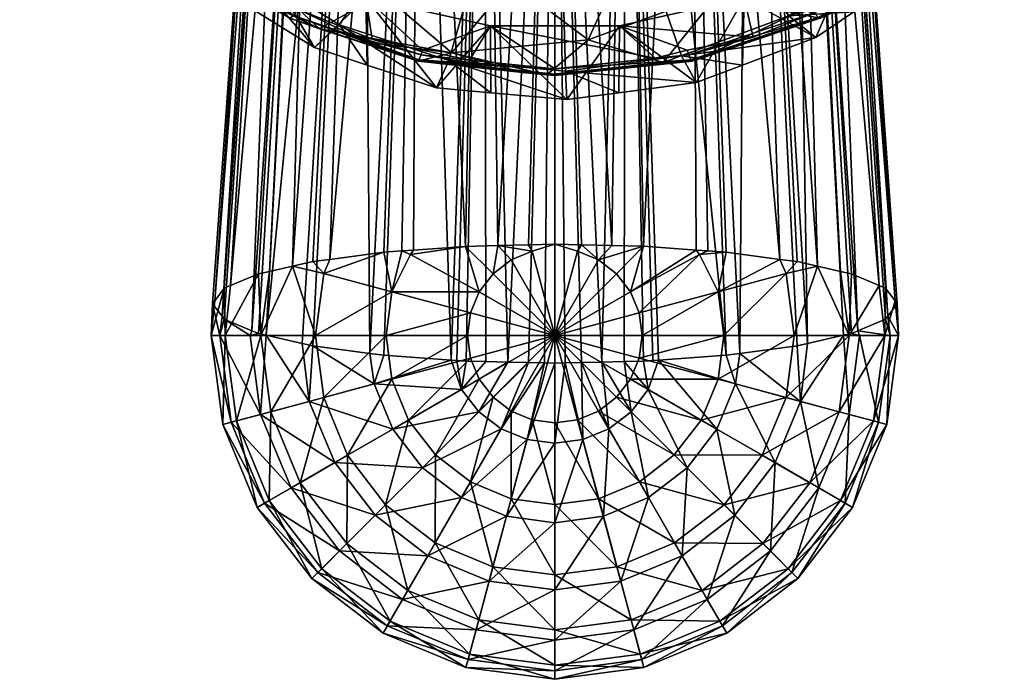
# Model space of a CAD drawing. Extents: x -0.03 to 0.152, y -0.143 to 0.029.
# Tile 1 of 256: x -0.014 to 0.01, y -0.143 to -0.127. Entities that reach past the tile are written whole.
import ezdxf

# ---------------------------------------------------------------- set-up
doc = ezdxf.new("R2010")
doc.units = 0
doc.layers.add('mesh', color=7, linetype='CONTINUOUS')

msp = doc.modelspace()

# ---------------------------------------------------------------- meshes
at = {"layer": 'mesh'}
mesh = msp.add_polyface(dxfattribs=at)
corners = [(0.008443, -0.111007, 0.111253), (0.008429, -0.107247, 0.108903), (0.006236, -0.109181, 0.110112), (0.005882, -0.126697, 0.121057), (0.007789, -0.125456, 0.120281), (0.006236, -0.125454, 0.120281), (0.005872, -0.124599, 0.130072), (0.002987, -0.126572, 0.12882), (0.003685, -0.123377, 0.132873), (0.004778, -0.127114, 0.125561), (0.007657, -0.125146, 0.126811), (0.005986, -0.120871, 0.133708), (0.003252, -0.119343, 0.135784), (0.008311, -0.121943, 0.130957), (0.005752, -0.113761, 0.136186), (0.006736, -0.11079, 0.135393), (0.008822, -0.114537, 0.134164), (0.004791, -0.116695, 0.136171), (0.007732, -0.117866, 0.134146), (0.006078, -0.110712, 0.13583), (0.003022, -0.110518, 0.136931), (0.002286, -0.112947, 0.137389), (0.006176, -0.110935, 0.10746), (0.007311, -0.111638, 0.1079), (0.004782, -0.110071, 0.10692), (0.003552, -0.107892, 0.109307), (0.003516, -0.109656, 0.106661), (0.008443, -0.123628, 0.119139), (0.007712, -0.126026, 0.11689), (-0.000972, -0.119384, 0.111889), (0.009475, -0.121535, 0.113233), (0.009778, -0.119384, 0.111889), (0.009344, -0.116818, 0.110285), (0.008209, -0.114641, 0.108925), (0.009775, -0.119169, 0.111755), (0.006448, -0.112788, 0.107767), (0.004182, -0.111384, 0.10689), (0.008462, -0.123755, 0.11462), (0.006807, -0.125677, 0.115821), (0.004622, -0.12717, 0.116754), (0.004668, -0.110988, 0.183706), (0.003625, -0.109341, 0.182055), (0.003633, -0.111222, 0.182378), (0.004658, -0.109108, 0.18338), (0.005318, -0.110715, 0.185253), (0.005307, -0.108835, 0.184924), (0.00554, -0.110423, 0.186912), (0.005528, -0.108543, 0.186581), (0.005318, -0.11013, 0.188572), (0.004668, -0.109857, 0.190119), (0.005307, -0.108251, 0.188238), (0.003633, -0.109623, 0.191447), (0.004658, -0.107979, 0.189782), (0.002284, -0.109443, 0.192466), (0.003625, -0.107745, 0.191107), (0.004411, -0.132998, 0.197092), (0.005306, -0.133163, 0.196159), (0.00482, -0.133052, 0.196783), (0.006785, -0.133625, 0.193534), (0.007167, -0.13399, 0.191465), (0.006991, -0.134358, 0.189379), (0.006276, -0.134704, 0.187415), (0.00694, -0.134426, 0.188992), (0.005071, -0.135007, 0.185699), (0.002284, -0.111402, 0.181358), (0.003454, -0.135246, 0.184345), (0.005231, -0.1271, 0.121318), (0.008048, -0.125596, 0.120575), (0.007924, -0.125553, 0.12039), (0.005371, -0.12723, 0.121596), (0.006451, -0.126586, 0.121275)]
mesh.append_faces([[corners[k] for k in face] for face in [(0, 1, 2, 2), (3, 4, 5, 5), (6, 7, 8, 8), (6, 9, 7, 7), (10, 9, 6, 6), (11, 8, 12, 12), (11, 6, 8, 8), (13, 6, 11, 11), (13, 10, 6, 6), (14, 15, 16, 16), (17, 11, 12, 12), (18, 11, 17, 17), (18, 13, 11, 11), (14, 19, 15, 15), (14, 20, 19, 19), (21, 20, 14, 14), (14, 17, 21, 21), (14, 18, 17, 17), (16, 18, 14, 14), (2, 22, 23, 23), (2, 24, 22, 22), (25, 24, 2, 2), (25, 26, 24, 24), (27, 28, 5, 5), (29, 30, 31, 31), (29, 32, 33, 33), (29, 34, 32, 32), (31, 34, 29, 29), (29, 35, 36, 36), (33, 35, 29, 29), (29, 37, 30, 30), (29, 38, 37, 37), (24, 36, 35, 35), (35, 22, 24, 24), (35, 23, 22, 22), (33, 23, 35, 35), (39, 28, 38, 38), (24, 26, 36, 36), (40, 41, 42, 42), (40, 43, 41, 41), (44, 43, 40, 40), (44, 45, 43, 43), (46, 45, 44, 44), (46, 47, 45, 45), (48, 47, 46, 46), (49, 50, 48, 48), (51, 52, 49, 49), (53, 54, 51, 51), (51, 55, 53, 53), (56, 51, 49, 49), (57, 55, 51, 51), (48, 58, 49, 49), (46, 59, 48, 48), (44, 60, 46, 46), (61, 44, 40, 40), (62, 60, 44, 44), (42, 63, 40, 40), (64, 65, 42, 42), (66, 67, 68, 68), (69, 70, 67, 67), (68, 4, 3, 3)]])
mesh = msp.add_polyface(dxfattribs=at)
corners = [(-0.008179, -0.109181, 0.110112), (-0.010935, -0.108316, 0.109572), (-0.010386, -0.111007, 0.111253), (-0.010044, -0.114017, 0.13477), (-0.010635, -0.113485, 0.134349), (-0.008403, -0.110747, 0.135632), (-0.00779, -0.114426, 0.136093), (-0.008579, -0.114501, 0.135669), (-0.009345, -0.114362, 0.135219), (-0.005734, -0.11302, 0.136986), (-0.006325, -0.113664, 0.136771), (-0.007023, -0.114141, 0.136468), (-0.007606, -0.121547, 0.133418), (-0.009144, -0.123947, 0.12972), (-0.009727, -0.121161, 0.132173), (-0.008308, -0.118173, 0.134916), (-0.009795, -0.117902, 0.134043), (-0.006776, -0.118027, 0.13574), (-0.005421, -0.12134, 0.134593), (-0.005289, -0.117475, 0.136468), (-0.0033, -0.120552, 0.135631), (-0.005006, -0.111394, 0.137103), (-0.005286, -0.112249, 0.137098), (-0.003932, -0.116547, 0.137057), (-0.011363, -0.111998, 0.133683), (-0.008698, -0.110784, 0.135423), (-0.005496, -0.107892, 0.109307), (-0.007215, -0.110311, 0.10707), (-0.005456, -0.109652, 0.106658), (-0.008119, -0.110929, 0.107456), (-0.009655, -0.111978, 0.108112), (-0.000972, -0.119384, 0.111889), (-0.010406, -0.115014, 0.109158), (-0.011418, -0.117233, 0.110545), (-0.00875, -0.113092, 0.107957), (-0.011719, -0.119599, 0.112023), (-0.011287, -0.121951, 0.113493), (-0.01031, -0.112739, 0.108587), (-0.006565, -0.111599, 0.107024), (-0.003998, -0.110637, 0.106423), (-0.00435, -0.109237, 0.106399), (-0.007262, -0.11013, 0.188572), (-0.006601, -0.107979, 0.189782), (-0.006611, -0.109857, 0.190119), (-0.007483, -0.110423, 0.186912), (-0.00725, -0.108251, 0.188238), (-0.007262, -0.110715, 0.185253), (-0.007472, -0.108543, 0.186581), (-0.006611, -0.110988, 0.183706), (-0.00725, -0.108835, 0.184924), (-0.006601, -0.109108, 0.18338), (-0.005576, -0.111222, 0.182378), (-0.005568, -0.109341, 0.182055), (-0.004228, -0.111402, 0.181358), (-0.004222, -0.109521, 0.181037), (-0.005397, -0.135246, 0.184345), (-0.007876, -0.134812, 0.186806), (-0.008219, -0.134704, 0.187415), (-0.008934, -0.134358, 0.189379), (-0.00911, -0.13399, 0.191465), (-0.008728, -0.133625, 0.193534), (-0.008883, -0.13369, 0.193167), (-0.005576, -0.109623, 0.191447), (-0.00725, -0.133163, 0.196159), (-0.004228, -0.109443, 0.192466), (-0.006354, -0.132998, 0.197092), (-0.00498, -0.110511, 0.136972)]
mesh.append_faces([[corners[k] for k in face] for face in [(0, 1, 2, 2), (3, 4, 5, 5), (6, 7, 5, 5), (5, 7, 8, 8), (5, 8, 3, 3), (9, 10, 5, 5), (5, 10, 11, 11), (5, 11, 6, 6), (12, 13, 14, 14), (15, 14, 16, 16), (15, 12, 14, 14), (17, 12, 15, 15), (17, 18, 12, 12), (19, 18, 17, 17), (19, 20, 18, 18), (5, 21, 22, 22), (7, 16, 8, 8), (7, 15, 16, 16), (6, 15, 7, 7), (6, 17, 15, 15), (11, 17, 6, 6), (11, 19, 17, 17), (10, 19, 11, 11), (10, 23, 19, 19), (9, 23, 10, 10), (5, 22, 9, 9), (24, 25, 5, 5), (26, 27, 28, 28), (0, 29, 27, 27), (0, 30, 29, 29), (2, 30, 0, 0), (31, 32, 33, 33), (31, 34, 32, 32), (31, 35, 36, 36), (33, 35, 31, 31), (34, 30, 37, 37), (38, 30, 34, 34), (38, 29, 30, 30), (38, 27, 29, 29), (39, 27, 38, 38), (39, 28, 27, 27), (39, 40, 28, 28), (41, 42, 43, 43), (44, 45, 41, 41), (46, 47, 44, 44), (48, 49, 46, 46), (48, 50, 49, 49), (51, 50, 48, 48), (51, 52, 50, 50), (53, 52, 51, 51), (53, 54, 52, 52), (55, 53, 51, 51), (48, 56, 51, 51), (46, 57, 48, 48), (44, 58, 46, 46), (41, 59, 44, 44), (60, 41, 43, 43), (61, 59, 41, 41), (62, 63, 43, 43), (64, 65, 62, 62), (21, 5, 66, 66)]])
mesh = msp.add_polyface(dxfattribs=at)
corners = [(0.004791, -0.116695, 0.136171), (0.003252, -0.119343, 0.135784), (0.001511, -0.115313, 0.137376), (0.002286, -0.112947, 0.137389), (-0.001372, -0.112142, 0.1377), (-0.0033, -0.120552, 0.135631), (-0.003805, -0.124168, 0.13272), (-0.005421, -0.12134, 0.134593), (-0.003932, -0.116547, 0.137057), (-0.005289, -0.117475, 0.136468), (0.002549, -0.110488, 0.137101), (0.003022, -0.110518, 0.136931), (-0.000974, -0.110422, 0.137476), (-0.001187, -0.110418, 0.137499), (-0.001365, -0.119229, 0.136471), (0.001224, -0.121551, 0.135049), (-0.001174, -0.123191, 0.134007), (0.00027, -0.117448, 0.137064), (-0.002785, -0.115299, 0.137473), (-0.001915, -0.113801, 0.137691), (-0.005286, -0.112249, 0.137098), (-0.005006, -0.111394, 0.137103), (0.003685, -0.123377, 0.132873), (-0.005734, -0.11302, 0.136986), (-0.000972, -0.119384, 0.111889), (0.004182, -0.111384, 0.10689), (0.001565, -0.110525, 0.106353), (-0.003998, -0.110637, 0.106423), (-0.006565, -0.111599, 0.107024), (-0.001225, -0.11027, 0.106194), (-0.00875, -0.113092, 0.107957), (-0.00435, -0.109237, 0.106399), (-0.002498, -0.108992, 0.106246), (-0.001255, -0.108828, 0.106144), (0.00056, -0.108994, 0.106247), (0.00186, -0.109113, 0.106321), (0.003516, -0.109656, 0.106661), (0.002284, -0.111402, 0.181358), (0.000711, -0.109634, 0.180398), (0.000714, -0.111515, 0.180718), (0.002278, -0.109521, 0.181037), (0.003633, -0.111222, 0.182378), (0.003625, -0.109341, 0.182055), (-0.002657, -0.111515, 0.180718), (-0.004222, -0.109521, 0.181037), (-0.004228, -0.111402, 0.181358), (-0.002654, -0.109634, 0.180398), (-0.000972, -0.111554, 0.180499), (-0.000972, -0.109672, 0.18018), (-0.002096, -0.135455, 0.18316), (-0.004633, -0.132795, 0.198242), (-0.005067, -0.132826, 0.198065), (-0.004228, -0.109443, 0.192466), (-0.000972, -0.109292, 0.193325), (-0.002336, -0.132667, 0.198969), (-0.002657, -0.109331, 0.193107), (0.000714, -0.109331, 0.193107), (0.000393, -0.132667, 0.198969), (0.002689, -0.132795, 0.198242), (0.002411, -0.132775, 0.198356), (0.002284, -0.109443, 0.192466), (0.003124, -0.13529, 0.184095), (0.000153, -0.135455, 0.18316), (-0.00498, -0.110511, 0.136972), (-0.003451, -0.135406, 0.183436), (-0.003111, -0.132686, 0.198863), (-0.000972, -0.132636, 0.199146), (-0.001604, -0.13265, 0.199064), (0.001148, -0.132684, 0.198871)]
mesh.append_faces([[corners[k] for k in face] for face in [(0, 1, 2, 2), (3, 2, 4, 4), (3, 0, 2, 2), (5, 6, 7, 7), (8, 5, 9, 9), (3, 10, 11, 11), (3, 12, 10, 10), (4, 12, 3, 3), (4, 13, 12, 12), (14, 15, 16, 16), (14, 17, 15, 15), (18, 17, 14, 14), (18, 19, 17, 17), (20, 19, 18, 18), (20, 21, 19, 19), (15, 1, 22, 22), (17, 1, 15, 15), (17, 2, 1, 1), (19, 2, 17, 17), (19, 4, 2, 2), (21, 4, 19, 19), (5, 14, 16, 16), (8, 14, 5, 5), (8, 18, 14, 14), (23, 18, 8, 8), (23, 20, 18, 18), (24, 25, 26, 26), (24, 27, 28, 28), (24, 29, 27, 27), (26, 29, 24, 24), (28, 30, 24, 24), (29, 31, 27, 27), (29, 32, 31, 31), (26, 33, 29, 29), (26, 34, 33, 33), (26, 35, 34, 34), (25, 35, 26, 26), (25, 36, 35, 35), (37, 38, 39, 39), (37, 40, 38, 38), (41, 40, 37, 37), (41, 42, 40, 40), (43, 44, 45, 45), (43, 46, 44, 44), (47, 46, 43, 43), (47, 48, 46, 46), (39, 48, 47, 47), (39, 38, 48, 48), (43, 49, 47, 47), (50, 51, 52, 52), (53, 54, 55, 55), (56, 57, 53, 53), (58, 59, 60, 60), (39, 61, 37, 37), (47, 62, 39, 39), (63, 13, 4, 4), (21, 63, 4, 4), (45, 64, 43, 43), (55, 65, 52, 52), (66, 67, 53, 53), (60, 68, 56, 56)]])
mesh = msp.add_polyface(dxfattribs=at)
corners = [(-0.004137, -0.127989, 0.121864), (-0.005339, -0.127726, 0.1217), (-0.004172, -0.128101, 0.121943), (-0.00571, -0.12768, 0.12168), (-0.00712, -0.127016, 0.121256), (-0.005496, -0.126743, 0.121086), (-0.008179, -0.125454, 0.120281), (-0.007516, -0.126857, 0.121157), (-0.005096, -0.126638, 0.128577), (-0.006599, -0.127481, 0.123662), (-0.00808, -0.126096, 0.126826), (-0.003435, -0.128056, 0.125519), (-0.005691, -0.127779, 0.12202), (-0.006725, -0.127933, 0.118082), (-0.008119, -0.127069, 0.117542), (-0.005459, -0.128348, 0.118341), (-0.003803, -0.128891, 0.11868), (-0.002513, -0.12741, 0.121503), (-0.006125, -0.127385, 0.116888), (-0.008391, -0.125981, 0.116011), (-0.009254, -0.126366, 0.117102), (-0.005397, -0.135246, 0.184345), (-0.005576, -0.111222, 0.182378), (-0.006763, -0.135064, 0.185377), (-0.005067, -0.13529, 0.184095), (-0.004228, -0.111402, 0.181358), (-0.007014, -0.135007, 0.185699), (-0.007876, -0.134812, 0.186806), (-0.006611, -0.110988, 0.183706), (-0.008064, -0.134769, 0.187047), (-0.008219, -0.134704, 0.187415), (-0.007262, -0.110715, 0.185253), (-0.008883, -0.134426, 0.188992), (-0.008934, -0.134358, 0.189379), (-0.007483, -0.110423, 0.186912), (-0.009162, -0.134058, 0.19108), (-0.00911, -0.13399, 0.191465), (-0.008728, -0.133625, 0.193534), (-0.006611, -0.109857, 0.190119), (-0.008064, -0.133347, 0.195113), (-0.008883, -0.13369, 0.193167), (-0.007262, -0.11013, 0.188572), (-0.0078, -0.133287, 0.195452), (-0.00725, -0.133163, 0.196159), (-0.005576, -0.109623, 0.191447), (-0.006763, -0.133052, 0.196783), (-0.006354, -0.132998, 0.197092), (-0.004228, -0.109443, 0.192466), (-0.005067, -0.132826, 0.198065), (-0.004354, -0.132775, 0.198356), (-0.004633, -0.132795, 0.198242), (-0.009194, -0.13482, 0.191469), (-0.006503, -0.133338, 0.197121), (-0.006698, -0.13482, 0.197121), (-0.004873, -0.133774, 0.198381), (-0.004427, -0.132881, 0.198347), (-0.008009, -0.13482, 0.195474), (-0.007227, -0.127165, 0.121397), (-0.004244, -0.128253, 0.122235), (-0.004224, -0.128225, 0.122126), (-0.007314, -0.12723, 0.121596), (-0.009714, -0.125437, 0.12027), (-0.009992, -0.125596, 0.120575), (-0.009047, -0.126188, 0.121026)]
mesh.append_faces([[corners[k] for k in face] for face in [(0, 1, 2, 2), (3, 1, 4, 4), (3, 2, 1, 1), (5, 1, 0, 0), (5, 4, 1, 1), (6, 4, 5, 5), (6, 7, 4, 4), (8, 9, 10, 10), (9, 11, 12, 12), (8, 11, 9, 9), (6, 13, 14, 14), (5, 15, 13, 13), (5, 16, 15, 15), (17, 16, 5, 5), (18, 15, 16, 16), (18, 13, 15, 15), (19, 13, 18, 18), (19, 14, 13, 13), (19, 20, 14, 14), (21, 22, 23, 23), (24, 25, 21, 21), (22, 26, 23, 23), (22, 27, 26, 26), (28, 29, 27, 27), (28, 30, 29, 29), (31, 32, 30, 30), (31, 33, 32, 32), (34, 35, 33, 33), (34, 36, 35, 35), (37, 38, 39, 39), (40, 41, 37, 37), (38, 42, 39, 39), (38, 43, 42, 42), (44, 45, 43, 43), (44, 46, 45, 45), (47, 48, 46, 46), (47, 49, 50, 50), (51, 36, 40, 40), (52, 45, 46, 46), (52, 43, 45, 45), (53, 43, 52, 52), (50, 54, 48, 48), (50, 55, 54, 54), (49, 55, 50, 50), (52, 48, 54, 54), (46, 48, 52, 52), (42, 43, 56, 56), (57, 58, 59, 59), (60, 58, 57, 57), (60, 12, 58, 58), (61, 57, 7, 7), (62, 60, 57, 57), (62, 63, 60, 60), (3, 57, 59, 59), (4, 57, 3, 3), (4, 7, 57, 57), (59, 2, 3, 3), (12, 11, 58, 58), (9, 60, 63, 63), (9, 12, 60, 60)]])
mesh = msp.add_polyface(dxfattribs=at)
corners = [(-0.003011, -0.128235, 0.122018), (-0.004172, -0.128101, 0.121943), (-0.002584, -0.128356, 0.122103), (-0.004137, -0.127989, 0.121864), (-0.002513, -0.12741, 0.121503), (-0.005496, -0.126743, 0.121086), (0.001423, -0.128183, 0.121986), (0.00057, -0.12741, 0.121503), (0.002194, -0.127994, 0.121868), (0.002987, -0.126572, 0.12882), (0.004778, -0.127114, 0.125561), (0.001621, -0.128287, 0.124016), (0.002486, -0.1282, 0.122283), (-0.003435, -0.128056, 0.125519), (-0.000177, -0.127747, 0.127272), (-0.001163, -0.128586, 0.122525), (-0.002022, -0.126347, 0.130231), (0.000963, -0.125238, 0.131691), (-0.001174, -0.123191, 0.134007), (0.001224, -0.121551, 0.135049), (0.003685, -0.123377, 0.132873), (-0.005096, -0.126638, 0.128577), (-0.003805, -0.124168, 0.13272), (-0.0033, -0.120552, 0.135631), (-0.000688, -0.129176, 0.118858), (0.003552, -0.126743, 0.121086), (0.002407, -0.128767, 0.118603), (0.003513, -0.128352, 0.118344), (-0.000972, -0.119384, 0.111889), (-0.006125, -0.127385, 0.116888), (-0.003508, -0.128243, 0.117425), (0.002055, -0.128132, 0.117355), (0.004622, -0.12717, 0.116754), (-0.000718, -0.128498, 0.117584), (0.006807, -0.125677, 0.115821), (-0.003803, -0.128891, 0.11868), (-0.003091, -0.135432, 0.183289), (-0.002625, -0.135443, 0.183229), (-0.002657, -0.111515, 0.180718), (-0.000972, -0.109292, 0.193325), (-0.001604, -0.13265, 0.199064), (-0.002336, -0.132667, 0.198969), (0.000393, -0.132667, 0.198969), (-0.000339, -0.13265, 0.199064), (0.002284, -0.109443, 0.192466), (0.003124, -0.132826, 0.198065), (0.002689, -0.132795, 0.198242), (-0.000725, -0.135475, 0.183046), (-0.000336, -0.135466, 0.183097), (-0.000972, -0.111554, 0.180499), (0.002229, -0.128101, 0.121943), (-0.000972, -0.128441, 0.122156), (0.002314, -0.128257, 0.122319), (0.002281, -0.128225, 0.122126), (-0.000972, -0.128571, 0.122342), (0.005371, -0.12723, 0.121596), (0.005331, -0.127209, 0.121491), (-0.004224, -0.128225, 0.122126), (0.003767, -0.12768, 0.12168), (-0.00175, -0.128524, 0.122486), (-0.004244, -0.128253, 0.122235), (-0.004228, -0.109443, 0.192466), (-0.003111, -0.132686, 0.198863), (-0.004354, -0.132775, 0.198356), (-0.002657, -0.109331, 0.193107), (-0.000972, -0.132636, 0.199146), (0.000714, -0.109331, 0.193107), (0.001148, -0.132684, 0.198871), (0.002411, -0.132775, 0.198356), (0.001371, -0.135416, 0.18338), (0.001508, -0.135406, 0.183436), (0.000714, -0.111515, 0.180718)]
mesh.append_faces([[corners[k] for k in face] for face in [(0, 1, 2, 2), (3, 1, 0, 0), (3, 0, 4, 4), (5, 3, 4, 4), (4, 6, 7, 7), (6, 8, 7, 7), (9, 10, 11, 11), (10, 12, 11, 11), (13, 14, 15, 15), (16, 14, 13, 13), (16, 17, 14, 14), (18, 17, 16, 16), (18, 19, 17, 17), (14, 11, 15, 15), (14, 9, 11, 11), (17, 9, 14, 14), (17, 20, 9, 9), (19, 20, 17, 17), (21, 16, 13, 13), (22, 16, 21, 21), (22, 18, 16, 16), (23, 18, 22, 22), (7, 24, 4, 4), (25, 26, 7, 7), (25, 27, 26, 26), (28, 29, 30, 30), (28, 31, 32, 32), (28, 33, 31, 31), (30, 33, 28, 28), (32, 34, 28, 28), (31, 26, 27, 27), (33, 26, 31, 31), (29, 35, 30, 30), (36, 37, 38, 38), (39, 40, 41, 41), (39, 42, 43, 43), (44, 45, 46, 46), (47, 48, 49, 49), (6, 50, 8, 8), (6, 51, 50, 50), (0, 2, 51, 51), (52, 53, 54, 54), (51, 53, 50, 50), (51, 54, 53, 53), (55, 53, 52, 52), (56, 50, 53, 53), (57, 2, 1, 1), (51, 2, 57, 57), (58, 8, 50, 50), (4, 51, 6, 6), (0, 51, 4, 4), (7, 58, 25, 25), (7, 8, 58, 58), (13, 59, 60, 60), (11, 12, 52, 52), (61, 62, 63, 63), (64, 41, 62, 62), (39, 43, 65, 65), (66, 67, 42, 42), (44, 68, 67, 67), (69, 70, 71, 71)]])
mesh = msp.add_polyface(dxfattribs=at)
corners = [(0.005882, -0.126697, 0.121057), (0.006236, -0.125454, 0.120281), (0.003552, -0.126743, 0.121086), (0.007657, -0.125146, 0.126811), (0.006231, -0.126834, 0.122107), (0.004778, -0.127114, 0.125561), (0.008934, -0.124985, 0.12328), (0.006451, -0.126586, 0.121275), (0.005272, -0.127693, 0.117931), (0.003513, -0.128352, 0.118344), (0.006176, -0.127075, 0.117546), (0.007712, -0.126026, 0.11689), (0.004622, -0.12717, 0.116754), (0.002055, -0.128132, 0.117355), (0.002284, -0.109443, 0.192466), (0.004411, -0.132998, 0.197092), (0.003124, -0.132826, 0.198065), (0.005306, -0.133163, 0.196159), (0.004668, -0.109857, 0.190119), (0.005857, -0.133287, 0.195452), (0.00482, -0.133052, 0.196783), (0.003633, -0.109623, 0.191447), (0.006121, -0.133347, 0.195113), (0.006785, -0.133625, 0.193534), (0.005318, -0.11013, 0.188572), (0.00694, -0.13369, 0.193167), (0.007167, -0.13399, 0.191465), (0.00554, -0.110423, 0.186912), (0.007219, -0.134058, 0.19108), (0.006991, -0.134358, 0.189379), (0.006276, -0.134704, 0.187415), (0.004668, -0.110988, 0.183706), (0.006121, -0.134769, 0.187047), (0.00694, -0.134426, 0.188992), (0.005318, -0.110715, 0.185253), (0.005933, -0.134812, 0.186806), (0.005071, -0.135007, 0.185699), (0.003633, -0.111222, 0.182378), (0.00482, -0.135064, 0.185377), (0.003454, -0.135246, 0.184345), (0.007047, -0.13482, 0.189374), (0.007251, -0.13482, 0.191469), (0.006066, -0.13482, 0.195474), (0.00293, -0.133774, 0.198381), (0.00456, -0.133338, 0.197121), (0.003068, -0.13482, 0.198381), (0.004755, -0.13482, 0.197121), (0.006917, -0.13482, 0.193548), (0.006317, -0.13482, 0.187399), (0.005371, -0.12723, 0.121596), (0.002314, -0.128257, 0.122319), (0.002486, -0.1282, 0.122283), (0.005331, -0.127209, 0.121491), (0.002281, -0.128225, 0.122126), (0.005231, -0.1271, 0.121318), (0.002229, -0.128101, 0.121943), (0.003767, -0.12768, 0.12168), (0.007924, -0.125553, 0.12039), (0.008048, -0.125596, 0.120575)]
mesh.append_faces([[corners[k] for k in face] for face in [(0, 1, 2, 2), (3, 4, 5, 5), (6, 7, 4, 4), (2, 8, 9, 9), (1, 8, 2, 2), (1, 10, 8, 8), (1, 11, 10, 10), (12, 10, 11, 11), (12, 8, 10, 10), (13, 8, 12, 12), (13, 9, 8, 8), (14, 15, 16, 16), (17, 18, 19, 19), (20, 21, 17, 17), (18, 22, 19, 19), (18, 23, 22, 22), (24, 25, 23, 23), (24, 26, 25, 25), (27, 28, 26, 26), (27, 29, 28, 28), (30, 31, 32, 32), (33, 34, 30, 30), (31, 35, 32, 32), (31, 36, 35, 35), (37, 38, 36, 36), (37, 39, 38, 38), (40, 29, 33, 33), (41, 26, 28, 28), (42, 19, 22, 22), (43, 16, 15, 15), (23, 42, 22, 22), (44, 15, 20, 20), (44, 43, 15, 15), (45, 43, 44, 44), (44, 46, 45, 45), (44, 17, 46, 46), (20, 17, 44, 44), (42, 17, 19, 19), (42, 46, 17, 17), (47, 26, 41, 41), (25, 26, 47, 47), (41, 29, 40, 40), (28, 29, 41, 41), (40, 30, 48, 48), (33, 30, 40, 40), (48, 32, 35, 35), (30, 32, 48, 48), (47, 23, 25, 25), (47, 42, 23, 23), (49, 50, 51, 51), (52, 53, 49, 49), (54, 55, 52, 52), (54, 56, 55, 55), (54, 57, 0, 0), (52, 58, 54, 54), (49, 58, 52, 52), (2, 54, 0, 0), (2, 56, 54, 54), (5, 49, 51, 51), (4, 49, 5, 5), (7, 49, 4, 4)]])
mesh = msp.add_polyface(dxfattribs=at)
corners = [(-0.011759, -0.123352, 0.118967), (-0.011116, -0.124178, 0.119483), (-0.010386, -0.123628, 0.119139), (-0.011972, -0.121385, 0.117738), (-0.012244, -0.122729, 0.118578), (-0.009464, -0.125661, 0.12041), (-0.007516, -0.126857, 0.121157), (-0.008179, -0.125454, 0.120281), (-0.006599, -0.127481, 0.123662), (-0.009047, -0.126188, 0.121026), (-0.009484, -0.126056, 0.12181), (-0.011664, -0.123931, 0.119616), (-0.011923, -0.123862, 0.120071), (-0.010802, -0.124751, 0.125079), (-0.013103, -0.122682, 0.123437), (-0.00808, -0.126096, 0.126826), (-0.011543, -0.122762, 0.12818), (-0.009144, -0.123947, 0.12972), (-0.006514, -0.124425, 0.131263), (-0.005096, -0.126638, 0.128577), (-0.003805, -0.124168, 0.13272), (-0.009727, -0.121161, 0.132173), (-0.007606, -0.121547, 0.133418), (-0.005421, -0.12134, 0.134593), (-0.013774, -0.121028, 0.118544), (-0.011972, -0.123069, 0.115042), (-0.011219, -0.124297, 0.11581), (-0.010307, -0.125258, 0.11641), (-0.009254, -0.126366, 0.117102), (-0.008119, -0.127069, 0.117542), (-0.005496, -0.126743, 0.121086), (-0.006725, -0.127933, 0.118082), (-0.000972, -0.119384, 0.111889), (-0.011287, -0.121951, 0.113493), (-0.010152, -0.124128, 0.114853), (-0.008391, -0.125981, 0.116011), (-0.006125, -0.127385, 0.116888), (-0.011972, -0.12189, 0.114092), (-0.009714, -0.125437, 0.12027), (-0.010905, -0.124509, 0.119699), (-0.013538, -0.12093, 0.117659), (-0.013443, -0.121159, 0.117883), (-0.012152, -0.123438, 0.119308), (-0.011864, -0.123406, 0.119009), (-0.013261, -0.12094, 0.117469), (-0.012039, -0.123454, 0.119145), (-0.013365, -0.120952, 0.117515), (-0.009992, -0.125596, 0.120575), (-0.009867, -0.125553, 0.12039), (-0.007227, -0.127165, 0.121397), (-0.005067, -0.13529, 0.184095), (-0.003451, -0.135406, 0.183436), (-0.004228, -0.111402, 0.181358)]
mesh.append_faces([[corners[k] for k in face] for face in [(0, 1, 2, 2), (3, 0, 2, 2), (3, 4, 0, 0), (5, 6, 7, 7), (8, 9, 10, 10), (10, 11, 12, 12), (13, 12, 14, 14), (13, 10, 12, 12), (15, 10, 13, 13), (15, 8, 10, 10), (16, 13, 14, 14), (17, 13, 16, 16), (17, 15, 13, 13), (18, 15, 17, 17), (18, 19, 15, 15), (20, 19, 18, 18), (21, 17, 16, 16), (22, 18, 17, 17), (23, 18, 22, 22), (23, 20, 18, 18), (24, 14, 12, 12), (2, 25, 3, 3), (2, 26, 25, 25), (2, 27, 26, 26), (2, 28, 27, 27), (7, 28, 2, 2), (7, 29, 28, 28), (30, 31, 7, 7), (32, 33, 34, 34), (32, 35, 36, 36), (34, 35, 32, 32), (25, 33, 37, 37), (25, 34, 33, 33), (26, 34, 25, 25), (34, 28, 35, 35), (34, 27, 28, 28), (26, 27, 34, 34), (38, 1, 39, 39), (40, 41, 42, 42), (6, 5, 38, 38), (1, 0, 43, 43), (4, 43, 0, 0), (4, 44, 43, 43), (45, 43, 46, 46), (47, 42, 11, 11), (47, 45, 42, 42), (47, 43, 45, 45), (48, 43, 47, 47), (48, 39, 43, 43), (38, 39, 48, 48), (43, 39, 1, 1), (48, 49, 38, 38), (47, 49, 48, 48), (38, 2, 1, 1), (38, 7, 2, 2), (5, 7, 38, 38), (12, 42, 41, 41), (12, 11, 42, 42), (10, 47, 11, 11), (9, 47, 10, 10), (50, 51, 52, 52)]])
mesh = msp.add_polyface(dxfattribs=at)
corners = [(-0.003435, -0.128056, 0.125519), (-0.001163, -0.128586, 0.122525), (-0.00175, -0.128524, 0.122486), (-0.002513, -0.12741, 0.121503), (-0.002503, -0.12901, 0.118755), (-0.003803, -0.128891, 0.11868), (-0.000688, -0.129176, 0.118858), (0.00057, -0.12741, 0.121503), (0.000555, -0.129011, 0.118756), (0.002407, -0.128767, 0.118603), (-0.000718, -0.128498, 0.117584), (-0.003508, -0.128243, 0.117425), (0.000714, -0.111515, 0.180718), (0.001148, -0.135432, 0.183289), (0.001371, -0.135416, 0.18338), (-0.000972, -0.111554, 0.180499), (-0.000972, -0.13548, 0.183014), (-0.000725, -0.135475, 0.183046), (-0.001218, -0.135475, 0.183046), (-0.001607, -0.135466, 0.183097), (-0.002096, -0.135455, 0.18316), (-0.002657, -0.111515, 0.180718), (-0.002625, -0.135443, 0.183229), (-0.003314, -0.135416, 0.18338), (-0.003091, -0.135432, 0.183289), (0.002284, -0.111402, 0.181358), (0.003124, -0.13529, 0.184095), (0.003454, -0.135246, 0.184345), (0.000682, -0.135443, 0.183229), (0.000153, -0.135455, 0.18316), (-0.000336, -0.135466, 0.183097), (-0.000431, -0.132803, 0.199171), (0.000072, -0.133011, 0.199171), (-0.000972, -0.13482, 0.199441), (-0.002016, -0.133011, 0.199171), (-0.001512, -0.132803, 0.199171), (0.000505, -0.133343, 0.199171), (0.000837, -0.133776, 0.199171), (0.002484, -0.132881, 0.198347), (0.00293, -0.133774, 0.198381), (0.001045, -0.134279, 0.199171), (0.003124, -0.132826, 0.198065), (0.002689, -0.132795, 0.198242), (-0.004873, -0.133774, 0.198381), (-0.00278, -0.133776, 0.199171), (-0.002989, -0.134279, 0.199171), (-0.004427, -0.132881, 0.198347), (0.002411, -0.132775, 0.198356), (-0.000339, -0.13265, 0.199064), (0.000393, -0.132667, 0.198969), (-0.002336, -0.132667, 0.198969), (-0.001604, -0.13265, 0.199064), (-0.002448, -0.133343, 0.199171), (-0.004224, -0.128225, 0.122126), (-0.004244, -0.128253, 0.122235), (-0.000972, -0.128601, 0.122452), (-0.000972, -0.128571, 0.122342), (-0.000972, -0.128441, 0.122156), (0.002314, -0.128257, 0.122319), (0.001621, -0.128287, 0.124016), (-0.003451, -0.135406, 0.183436), (0.001508, -0.135406, 0.183436), (-0.000972, -0.132636, 0.199146), (-0.003111, -0.132686, 0.198863), (0.001148, -0.132684, 0.198871), (-0.004354, -0.132775, 0.198356)]
mesh.append_faces([[corners[k] for k in face] for face in [(0, 1, 2, 2), (3, 4, 5, 5), (3, 6, 4, 4), (7, 8, 6, 6), (7, 9, 8, 8), (10, 8, 9, 9), (10, 6, 8, 8), (11, 6, 10, 10), (11, 4, 6, 6), (11, 5, 4, 4), (12, 13, 14, 14), (15, 16, 17, 17), (15, 18, 16, 16), (15, 19, 18, 18), (15, 20, 19, 19), (21, 22, 20, 20), (21, 23, 24, 24), (25, 26, 27, 27), (12, 28, 13, 13), (12, 29, 28, 28), (15, 30, 29, 29), (31, 32, 33, 33), (34, 35, 33, 33), (33, 32, 36, 36), (33, 36, 37, 37), (38, 39, 40, 40), (38, 41, 39, 39), (42, 41, 38, 38), (43, 44, 45, 45), (46, 44, 43, 43), (38, 47, 42, 42), (38, 37, 47, 47), (40, 37, 38, 38), (32, 48, 49, 49), (31, 48, 32, 32), (35, 50, 51, 51), (34, 50, 35, 35), (34, 52, 50, 50), (33, 52, 34, 34), (53, 54, 55, 55), (55, 2, 1, 1), (54, 2, 55, 55), (53, 56, 57, 57), (56, 55, 58, 58), (56, 53, 55, 55), (55, 1, 59, 59), (59, 58, 55, 55), (21, 60, 23, 23), (12, 61, 26, 26), (33, 35, 62, 62), (33, 62, 31, 31), (52, 63, 50, 50), (44, 63, 52, 52), (36, 32, 64, 64), (37, 64, 47, 47), (37, 36, 64, 64), (46, 63, 44, 44), (65, 63, 46, 46), (32, 49, 64, 64), (31, 62, 48, 48), (35, 51, 62, 62)]])
mesh = msp.add_polyface(dxfattribs=at)
corners = [(-0.00826, -0.13482, 0.187399), (-0.008219, -0.134704, 0.187415), (-0.008883, -0.134426, 0.188992), (-0.003203, -0.136108, 0.183402), (-0.003091, -0.135432, 0.183289), (-0.003314, -0.135416, 0.18338), (-0.005295, -0.135978, 0.184312), (-0.005397, -0.135246, 0.184345), (-0.006763, -0.135064, 0.185377), (-0.005067, -0.13529, 0.184095), (-0.006846, -0.136394, 0.185674), (-0.007014, -0.135007, 0.185699), (-0.007876, -0.134812, 0.186806), (-0.008064, -0.134769, 0.187047), (-0.008012, -0.136706, 0.187399), (-0.00899, -0.13482, 0.189374), (-0.008934, -0.134358, 0.189379), (-0.009162, -0.134058, 0.19108), (-0.009194, -0.13482, 0.191469), (-0.00911, -0.13399, 0.191465), (-0.008883, -0.13369, 0.193167), (-0.008728, -0.133625, 0.193534), (-0.00886, -0.13482, 0.193548), (-0.008064, -0.133347, 0.195113), (-0.0078, -0.133287, 0.195452), (-0.008009, -0.13482, 0.195474), (-0.002625, -0.135443, 0.183229), (-0.002096, -0.135455, 0.18316), (-0.002794, -0.136642, 0.183402), (-0.003828, -0.137676, 0.198381), (-0.00278, -0.135864, 0.199171), (-0.002448, -0.136296, 0.199171), (-0.00447, -0.13684, 0.198381), (-0.002989, -0.13536, 0.199171), (-0.004873, -0.135865, 0.198381), (-0.00306, -0.13482, 0.199171), (-0.005011, -0.13482, 0.198381), (-0.002989, -0.134279, 0.199171), (-0.004873, -0.133774, 0.198381), (-0.005931, -0.137683, 0.197121), (-0.006503, -0.136302, 0.197121), (-0.006698, -0.13482, 0.197121), (-0.006503, -0.133338, 0.197121), (-0.00777, -0.136641, 0.195474), (-0.00725, -0.133163, 0.196159), (-0.008591, -0.136862, 0.193548), (-0.008914, -0.136948, 0.191469), (-0.008716, -0.136895, 0.189374), (-0.007915, -0.138829, 0.189374), (-0.007283, -0.138464, 0.187399), (-0.006238, -0.13786, 0.185674), (-0.004848, -0.137058, 0.184312), (-0.004136, -0.137985, 0.184312), (-0.00226, -0.137052, 0.183402), (-0.003451, -0.135406, 0.183436)]
mesh.append_faces([[corners[k] for k in face] for face in [(0, 1, 2, 2), (3, 4, 5, 5), (6, 7, 8, 8), (6, 9, 7, 7), (10, 11, 12, 12), (10, 8, 11, 11), (0, 13, 1, 1), (0, 12, 13, 13), (14, 12, 0, 0), (15, 16, 17, 17), (15, 2, 16, 16), (18, 17, 19, 19), (20, 21, 22, 22), (23, 24, 25, 25), (3, 26, 4, 4), (3, 27, 26, 26), (28, 27, 3, 3), (29, 30, 31, 31), (32, 30, 29, 29), (32, 33, 30, 30), (34, 33, 32, 32), (34, 35, 33, 33), (36, 35, 34, 34), (36, 37, 35, 35), (38, 37, 36, 36), (39, 34, 32, 32), (40, 34, 39, 39), (40, 36, 34, 34), (41, 36, 40, 40), (41, 38, 36, 36), (42, 38, 41, 41), (43, 41, 40, 40), (25, 41, 43, 43), (25, 44, 41, 41), (45, 25, 43, 43), (22, 25, 45, 45), (22, 23, 25, 25), (21, 23, 22, 22), (22, 18, 20, 20), (22, 46, 18, 18), (45, 46, 22, 22), (18, 15, 17, 17), (18, 47, 15, 15), (46, 47, 18, 18), (46, 48, 47, 47), (15, 0, 2, 2), (15, 14, 0, 0), (47, 14, 15, 15), (47, 49, 14, 14), (14, 10, 12, 12), (14, 50, 10, 10), (10, 6, 8, 8), (10, 51, 6, 6), (50, 51, 10, 10), (51, 3, 6, 6), (51, 28, 3, 3), (52, 28, 51, 51), (52, 53, 28, 28), (3, 5, 54, 54), (6, 54, 9, 9), (6, 3, 54, 54)]])
mesh = msp.add_polyface(dxfattribs=at)
corners = [(-0.00278, -0.133776, 0.199171), (-0.002448, -0.133343, 0.199171), (-0.000972, -0.13482, 0.199441), (-0.002989, -0.13536, 0.199171), (-0.00306, -0.13482, 0.199171), (-0.002989, -0.134279, 0.199171), (-0.002016, -0.136628, 0.199171), (-0.002448, -0.136296, 0.199171), (-0.00278, -0.135864, 0.199171), (-0.000972, -0.136908, 0.199171), (-0.001512, -0.136837, 0.199171), (-0.000431, -0.136837, 0.199171), (-0.002794, -0.136642, 0.183402), (-0.001607, -0.135466, 0.183097), (-0.002096, -0.135455, 0.18316), (-0.00226, -0.137052, 0.183402), (-0.001218, -0.135475, 0.183046), (-0.001639, -0.137309, 0.183402), (-0.000972, -0.13548, 0.183014), (-0.000972, -0.137397, 0.183402), (-0.000725, -0.135475, 0.183046), (-0.000305, -0.137309, 0.183402), (-0.000336, -0.135466, 0.183097), (0.000317, -0.137052, 0.183402), (0.000153, -0.135455, 0.18316), (0.000851, -0.136642, 0.183402), (0.000682, -0.135443, 0.183229), (0.00126, -0.136108, 0.183402), (0.001148, -0.135432, 0.183289), (0.001045, -0.134279, 0.199171), (0.001117, -0.13482, 0.199171), (0.00293, -0.133774, 0.198381), (0.003068, -0.13482, 0.198381), (0.001045, -0.13536, 0.199171), (0.001048, -0.138318, 0.198381), (0.000072, -0.136628, 0.199171), (0.001885, -0.137676, 0.198381), (0.000074, -0.138722, 0.198381), (-0.000972, -0.138859, 0.198381), (-0.002017, -0.138722, 0.198381), (-0.002991, -0.138318, 0.198381), (0.000837, -0.135864, 0.199171), (0.00293, -0.135865, 0.198381), (0.002527, -0.13684, 0.198381), (0.000505, -0.136296, 0.199171), (0.000837, -0.133776, 0.199171), (0.003329, -0.13912, 0.185674), (0.002905, -0.137058, 0.184312), (0.002193, -0.137985, 0.184312), (-0.003209, -0.138696, 0.184312), (-0.00213, -0.139143, 0.184312), (-0.000972, -0.139296, 0.184312), (0.000187, -0.139143, 0.184312), (0.001266, -0.138696, 0.184312), (0.001508, -0.135406, 0.183436), (0.001371, -0.135416, 0.18338), (0.003352, -0.135978, 0.184312), (0.003124, -0.13529, 0.184095)]
mesh.append_faces([[corners[k] for k in face] for face in [(0, 1, 2, 2), (3, 4, 2, 2), (2, 4, 5, 5), (2, 5, 0, 0), (6, 7, 2, 2), (2, 7, 8, 8), (2, 8, 3, 3), (9, 10, 2, 2), (9, 2, 11, 11), (2, 10, 6, 6), (12, 13, 14, 14), (15, 13, 12, 12), (15, 16, 13, 13), (17, 16, 15, 15), (17, 18, 16, 16), (19, 18, 17, 17), (19, 20, 18, 18), (21, 20, 19, 19), (21, 22, 20, 20), (23, 22, 21, 21), (23, 24, 22, 22), (25, 24, 23, 23), (25, 26, 24, 24), (27, 26, 25, 25), (27, 28, 26, 26), (29, 30, 2, 2), (29, 31, 30, 30), (32, 30, 31, 31), (33, 30, 32, 32), (33, 2, 30, 30), (34, 35, 36, 36), (34, 11, 35, 35), (37, 9, 11, 11), (38, 10, 9, 9), (39, 6, 10, 10), (40, 7, 6, 6), (33, 41, 2, 2), (33, 42, 41, 41), (32, 42, 33, 33), (43, 41, 42, 42), (44, 41, 43, 43), (44, 2, 41, 41), (29, 2, 45, 45), (46, 47, 48, 48), (49, 17, 15, 15), (50, 19, 17, 17), (51, 21, 19, 19), (52, 23, 21, 21), (53, 25, 23, 23), (48, 25, 53, 53), (48, 27, 25, 25), (47, 27, 48, 48), (11, 2, 35, 35), (36, 44, 43, 43), (35, 44, 36, 36), (35, 2, 44, 44), (54, 28, 27, 27), (54, 55, 28, 28), (47, 54, 27, 27), (56, 54, 47, 47), (57, 54, 56, 56)]])
mesh = msp.add_polyface(dxfattribs=at)
corners = [(0.003352, -0.135978, 0.184312), (0.003454, -0.135246, 0.184345), (0.003124, -0.13529, 0.184095), (0.004902, -0.136394, 0.185674), (0.005071, -0.135007, 0.185699), (0.00482, -0.135064, 0.185377), (0.005933, -0.134812, 0.186806), (0.003068, -0.13482, 0.198381), (0.004755, -0.13482, 0.197121), (0.00293, -0.135865, 0.198381), (0.00456, -0.136302, 0.197121), (0.006066, -0.13482, 0.195474), (0.002527, -0.13684, 0.198381), (0.003077, -0.138869, 0.197121), (0.001885, -0.137676, 0.198381), (0.003987, -0.137683, 0.197121), (0.005123, -0.138339, 0.195474), (0.005827, -0.136641, 0.195474), (0.004005, -0.139796, 0.195474), (0.002547, -0.140915, 0.195474), (0.001892, -0.139779, 0.197121), (0.006648, -0.136862, 0.193548), (0.006917, -0.13482, 0.193548), (0.00586, -0.138764, 0.193548), (0.004607, -0.140398, 0.193548), (0.002973, -0.141652, 0.193548), (0.004843, -0.140634, 0.191469), (0.00314, -0.141941, 0.191469), (0.006149, -0.138931, 0.191469), (0.006971, -0.136948, 0.191469), (0.007251, -0.13482, 0.191469), (0.004698, -0.140489, 0.189374), (0.003037, -0.141764, 0.189374), (0.005972, -0.138829, 0.189374), (0.006773, -0.136895, 0.189374), (0.007047, -0.13482, 0.189374), (0.004182, -0.139973, 0.187399), (0.002673, -0.141132, 0.187399), (0.00534, -0.138464, 0.187399), (0.006068, -0.136706, 0.187399), (0.006317, -0.13482, 0.187399), (0.003329, -0.13912, 0.185674), (0.004295, -0.13786, 0.185674), (0.002905, -0.137058, 0.184312)]
mesh.append_faces([[corners[k] for k in face] for face in [(0, 1, 2, 2), (3, 4, 5, 5), (3, 6, 4, 4), (7, 8, 9, 9), (10, 8, 11, 11), (10, 9, 8, 8), (12, 9, 10, 10), (13, 14, 15, 15), (16, 15, 17, 17), (16, 13, 15, 15), (18, 13, 16, 16), (19, 20, 18, 18), (21, 17, 22, 22), (21, 16, 17, 17), (23, 16, 21, 21), (23, 18, 16, 16), (24, 18, 23, 23), (24, 19, 18, 18), (25, 19, 24, 24), (25, 26, 27, 27), (24, 26, 25, 25), (24, 28, 26, 26), (23, 28, 24, 24), (23, 29, 28, 28), (21, 29, 23, 23), (21, 30, 29, 29), (22, 30, 21, 21), (27, 31, 32, 32), (26, 31, 27, 27), (26, 33, 31, 31), (28, 33, 26, 26), (28, 34, 33, 33), (29, 34, 28, 28), (29, 35, 34, 34), (30, 35, 29, 29), (32, 36, 37, 37), (31, 36, 32, 32), (31, 38, 36, 36), (33, 38, 31, 31), (33, 39, 38, 38), (34, 39, 33, 33), (34, 40, 39, 39), (35, 40, 34, 34), (36, 41, 37, 37), (36, 42, 41, 41), (38, 42, 36, 36), (38, 3, 42, 42), (39, 3, 38, 38), (39, 6, 3, 3), (40, 6, 39, 39), (42, 43, 41, 41), (42, 0, 43, 43), (3, 0, 42, 42), (3, 1, 0, 0), (5, 1, 3, 3), (17, 11, 22, 22), (17, 10, 11, 11), (15, 10, 17, 17), (15, 12, 10, 10), (14, 12, 15, 15)]])
mesh = msp.add_polyface(dxfattribs=at)
corners = [(-0.003828, -0.137676, 0.198381), (-0.002448, -0.136296, 0.199171), (-0.002991, -0.138318, 0.198381), (-0.003835, -0.139779, 0.197121), (-0.002454, -0.140351, 0.197121), (-0.005021, -0.138869, 0.197121), (-0.00447, -0.13684, 0.198381), (-0.005931, -0.137683, 0.197121), (-0.002793, -0.141618, 0.195474), (-0.004491, -0.140915, 0.195474), (-0.005948, -0.139796, 0.195474), (-0.007067, -0.138339, 0.195474), (-0.006503, -0.136302, 0.197121), (-0.00777, -0.136641, 0.195474), (-0.003013, -0.14244, 0.193548), (-0.004916, -0.141652, 0.193548), (-0.00655, -0.140398, 0.193548), (-0.007803, -0.138764, 0.193548), (-0.008591, -0.136862, 0.193548), (-0.008093, -0.138931, 0.191469), (-0.008914, -0.136948, 0.191469), (-0.006786, -0.140634, 0.191469), (-0.005083, -0.141941, 0.191469), (-0.0031, -0.142762, 0.191469), (-0.000972, -0.143042, 0.191469), (-0.007915, -0.138829, 0.189374), (-0.006641, -0.140489, 0.189374), (-0.004981, -0.141764, 0.189374), (-0.003047, -0.142565, 0.189374), (-0.007283, -0.138464, 0.187399), (-0.008716, -0.136895, 0.189374), (-0.006125, -0.139973, 0.187399), (-0.004616, -0.141132, 0.187399), (-0.002858, -0.14186, 0.187399), (-0.006238, -0.13786, 0.185674), (-0.008012, -0.136706, 0.187399), (-0.005272, -0.13912, 0.185674), (-0.004012, -0.140086, 0.185674), (-0.002546, -0.140694, 0.185674), (-0.004136, -0.137985, 0.184312), (-0.004848, -0.137058, 0.184312), (-0.003209, -0.138696, 0.184312), (-0.00213, -0.139143, 0.184312), (-0.00226, -0.137052, 0.183402), (-0.001639, -0.137309, 0.183402)]
mesh.append_faces([[corners[k] for k in face] for face in [(0, 1, 2, 2), (3, 2, 4, 4), (3, 0, 2, 2), (5, 0, 3, 3), (5, 6, 0, 0), (7, 6, 5, 5), (8, 3, 4, 4), (9, 3, 8, 8), (9, 5, 3, 3), (10, 5, 9, 9), (10, 7, 5, 5), (11, 7, 10, 10), (11, 12, 7, 7), (13, 12, 11, 11), (14, 9, 8, 8), (15, 9, 14, 14), (15, 10, 9, 9), (16, 10, 15, 15), (16, 11, 10, 10), (17, 11, 16, 16), (17, 13, 11, 11), (18, 13, 17, 17), (18, 19, 20, 20), (17, 19, 18, 18), (17, 21, 19, 19), (16, 21, 17, 17), (16, 22, 21, 21), (15, 22, 16, 16), (15, 23, 22, 22), (14, 23, 15, 15), (14, 24, 23, 23), (19, 25, 20, 20), (19, 26, 25, 25), (21, 26, 19, 19), (21, 27, 26, 26), (22, 27, 21, 21), (22, 28, 27, 27), (23, 28, 22, 22), (25, 29, 30, 30), (25, 31, 29, 29), (26, 31, 25, 25), (26, 32, 31, 31), (27, 32, 26, 26), (27, 33, 32, 32), (28, 33, 27, 27), (29, 34, 35, 35), (29, 36, 34, 34), (31, 36, 29, 29), (31, 37, 36, 36), (32, 37, 31, 31), (32, 38, 37, 37), (33, 38, 32, 32), (34, 39, 40, 40), (36, 39, 34, 34), (36, 41, 39, 39), (37, 41, 36, 36), (37, 42, 41, 41), (38, 42, 37, 37), (41, 43, 39, 39), (42, 44, 41, 41)]])
mesh = msp.add_polyface(dxfattribs=at)
corners = [(0.000074, -0.138722, 0.198381), (-0.000431, -0.136837, 0.199171), (0.001048, -0.138318, 0.198381), (-0.000972, -0.138859, 0.198381), (-0.000972, -0.136908, 0.199171), (-0.002017, -0.138722, 0.198381), (-0.001512, -0.136837, 0.199171), (-0.002991, -0.138318, 0.198381), (-0.002016, -0.136628, 0.199171), (0.003077, -0.138869, 0.197121), (0.001885, -0.137676, 0.198381), (0.001892, -0.139779, 0.197121), (0.00051, -0.140351, 0.197121), (-0.000972, -0.140546, 0.197121), (-0.002454, -0.140351, 0.197121), (0.004005, -0.139796, 0.195474), (0.002547, -0.140915, 0.195474), (0.00085, -0.141618, 0.195474), (-0.000972, -0.141858, 0.195474), (-0.002793, -0.141618, 0.195474), (0.002973, -0.141652, 0.193548), (0.00107, -0.14244, 0.193548), (-0.000972, -0.142708, 0.193548), (-0.003013, -0.14244, 0.193548), (-0.000972, -0.143042, 0.191469), (0.001157, -0.142762, 0.191469), (0.00314, -0.141941, 0.191469), (-0.0031, -0.142762, 0.191469), (-0.000972, -0.142838, 0.189374), (-0.003047, -0.142565, 0.189374), (0.001104, -0.142565, 0.189374), (0.003037, -0.141764, 0.189374), (-0.000972, -0.142108, 0.187399), (-0.002858, -0.14186, 0.187399), (0.000915, -0.14186, 0.187399), (0.002673, -0.141132, 0.187399), (-0.000972, -0.140901, 0.185674), (-0.002546, -0.140694, 0.185674), (0.000602, -0.140694, 0.185674), (0.002069, -0.140086, 0.185674), (0.003329, -0.13912, 0.185674), (-0.000972, -0.139296, 0.184312), (-0.00213, -0.139143, 0.184312), (0.000187, -0.139143, 0.184312), (0.001266, -0.138696, 0.184312), (0.002193, -0.137985, 0.184312), (-0.000972, -0.137397, 0.183402), (-0.000305, -0.137309, 0.183402), (0.000317, -0.137052, 0.183402)]
mesh.append_faces([[corners[k] for k in face] for face in [(0, 1, 2, 2), (3, 4, 0, 0), (5, 6, 3, 3), (7, 8, 5, 5), (9, 2, 10, 10), (11, 2, 9, 9), (11, 0, 2, 2), (12, 0, 11, 11), (12, 3, 0, 0), (13, 3, 12, 12), (13, 5, 3, 3), (14, 5, 13, 13), (14, 7, 5, 5), (15, 11, 9, 9), (16, 12, 11, 11), (17, 12, 16, 16), (17, 13, 12, 12), (18, 13, 17, 17), (18, 14, 13, 13), (19, 14, 18, 18), (20, 17, 16, 16), (21, 17, 20, 20), (21, 18, 17, 17), (22, 18, 21, 21), (22, 19, 18, 18), (23, 19, 22, 22), (22, 24, 23, 23), (22, 25, 24, 24), (21, 25, 22, 22), (21, 26, 25, 25), (20, 26, 21, 21), (27, 28, 29, 29), (24, 28, 27, 27), (24, 30, 28, 28), (25, 30, 24, 24), (25, 31, 30, 30), (26, 31, 25, 25), (29, 32, 33, 33), (28, 32, 29, 29), (28, 34, 32, 32), (30, 34, 28, 28), (30, 35, 34, 34), (31, 35, 30, 30), (33, 36, 37, 37), (32, 36, 33, 33), (32, 38, 36, 36), (34, 38, 32, 32), (34, 39, 38, 38), (35, 39, 34, 34), (35, 40, 39, 39), (37, 41, 42, 42), (36, 41, 37, 37), (36, 43, 41, 41), (38, 43, 36, 36), (38, 44, 43, 43), (39, 44, 38, 38), (39, 45, 44, 44), (40, 45, 39, 39), (41, 46, 42, 42), (43, 47, 41, 41), (44, 48, 43, 43)]])

doc.saveas('drawing.dxf')
